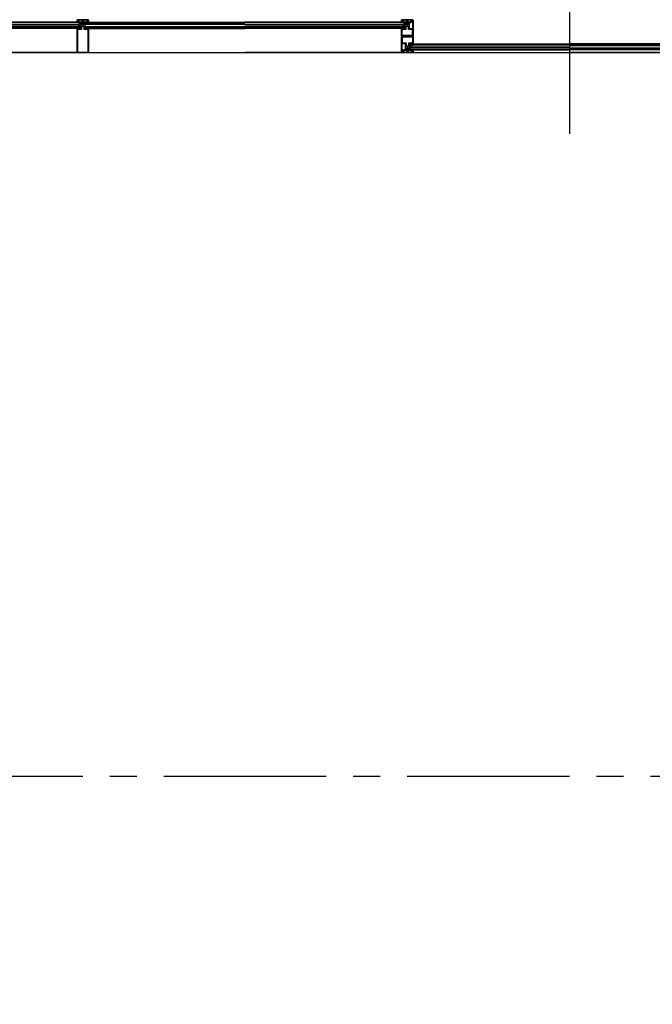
# Model space of a CAD drawing. Extents: x 2980 to 201049, y 2980 to 157420.
# Tile 18 of 78: x 73250 to 76760, y 19836 to 25298. Entities that reach past the tile are written whole.
import ezdxf

# ---------------------------------------------------------------- set-up
doc = ezdxf.new("R2010")
doc.units = 0
doc.header["$LTSCALE"] = 1200
doc.header["$PDMODE"] = 1
doc.header["$PDSIZE"] = 200
doc.linetypes.add('CENTER2', pattern=[1.125, 0.75, -0.125, 0.125, -0.125])
doc.layers.add('CIVIEL', color=8, linetype='CONTINUOUS')
doc.layers.add('STRAMIENLIJNEN', color=9, linetype='CENTER2')

msp = doc.modelspace()

# ---------------------------------------------------------------- linework, layer by layer
at = {"layer": 'CIVIEL'}
for p, q in [((76300, 26029), (76300, 24664)), ((73567.70952, 25283.5), (72700, 25283.5)), ((73568.25, 25249), (72700, 25249)), ((73568.25, 25115.6), (73568.25, 25249)), ((73568.25, 25249), (73570.25, 25249)), ((73570.25, 25249), (73570.75, 25248.45833)), ((73570.75, 25248.45833), (73570.25, 25247.91667)), ((73570.25, 25247.91667), (73570.75, 25247.375)), ((73570.75, 25247.375), (73570.25, 25246.83333)), ((73570.25, 25246.83333), (73570.75, 25246.29167)), ((73570.75, 25246.29167), (73570.25, 25245.75)), ((73573.25, 25248), (73573.75, 25249)), ((73573.75, 25248), (73573.25, 25248)), ((73573.75, 25249), (73588.85, 25249)), ((73573.75, 25245.75), (73573.75, 25248)), ((73588.85, 25277.6), (73588.85, 25283)), ((73588.85, 25249), (73588.85, 25277.6)), ((73588.85, 25277.6), (73590.85, 25277.6)), ((73590.85, 25277.6), (73591.35, 25277.05833)), ((73591.35, 25277.05833), (73590.85, 25276.51667)), ((73590.85, 25276.51667), (73591.35, 25275.975)), ((73591.35, 25275.975), (73590.85, 25275.43333)), ((73590.85, 25275.43333), (73591.35, 25274.89167)), ((73591.35, 25274.89167), (73590.85, 25274.35)), ((73593.85, 25276.6), (73594.35, 25277.6)), ((73594.35, 25276.6), (73593.85, 25276.6)), ((73594.35, 25277.6), (73597.75, 25277.6)), ((73594.35, 25274.35), (73594.35, 25276.6)), ((73597.75, 25277.6), (73597, 25277.1875)), ((73597, 25277.1875), (73597.75, 25276.775)), ((73597.75, 25276.775), (73597, 25276.3625)), ((73597, 25276.3625), (73597.75, 25275.95)), ((73597.75, 25275.95), (73597, 25275.5375)), ((73597, 25275.5375), (73597.75, 25275.125)), ((73597.75, 25275.125), (73597, 25274.7125)), ((73597, 25274.7125), (73597.75, 25274.3)), ((73597.75, 25274.3), (73597, 25273.8875)), ((73597, 25273.8875), (73597.75, 25273.475)), ((73597.75, 25273.475), (73597, 25273.0625)), ((73597, 25273.0625), (73597.75, 25272.65)), ((73597.75, 25272.65), (73597, 25272.2375)), ((73597, 25272.2375), (73597.75, 25271.825)), ((73597.75, 25271.825), (73597, 25271.4125)), ((73597, 25271.4125), (73597.75, 25271)), ((73597.75, 25271), (73597, 25270.5875)), ((73597, 25270.5875), (73597.75, 25270.175)), ((73597.75, 25270.175), (73597, 25269.7625)), ((73597, 25269.7625), (73597.75, 25269.35)), ((73597.75, 25269.35), (73597, 25268.9375)), ((73597, 25268.9375), (73597.75, 25268.525)), ((73597.75, 25268.525), (73597, 25268.1125)), ((73597, 25268.1125), (73597.75, 25267.7)), ((73597.75, 25267.7), (73597, 25267.2875)), ((73597, 25267.2875), (73597.75, 25266.875)), ((73597.75, 25266.875), (73597, 25266.4625)), ((73597, 25266.4625), (73597.75, 25266.05)), ((73603, 25277.1875), (73602.25, 25277.6)), ((73602.25, 25277.6), (73605.65, 25277.6)), ((73602.25, 25276.775), (73603, 25277.1875)), ((73603, 25276.3625), (73602.25, 25276.775)), ((73602.25, 25275.95), (73603, 25276.3625)), ((73603, 25275.5375), (73602.25, 25275.95)), ((73602.25, 25275.125), (73603, 25275.5375)), ((73603, 25274.7125), (73602.25, 25275.125)), ((73602.25, 25274.3), (73603, 25274.7125)), ((73603, 25273.8875), (73602.25, 25274.3)), ((73602.25, 25273.475), (73603, 25273.8875)), ((73603, 25273.0625), (73602.25, 25273.475)), ((73602.25, 25272.65), (73603, 25273.0625)), ((73603, 25272.2375), (73602.25, 25272.65)), ((73602.25, 25271.825), (73603, 25272.2375)), ((73603, 25271.4125), (73602.25, 25271.825)), ((73602.25, 25271), (73603, 25271.4125)), ((73603, 25270.5875), (73602.25, 25271)), ((73602.25, 25270.175), (73603, 25270.5875)), ((73603, 25269.7625), (73602.25, 25270.175)), ((73602.25, 25269.35), (73603, 25269.7625)), ((73603, 25268.9375), (73602.25, 25269.35)), ((73602.25, 25268.525), (73603, 25268.9375)), ((73603, 25268.1125), (73602.25, 25268.525)), ((73602.25, 25267.7), (73603, 25268.1125)), ((73603, 25267.2875), (73602.25, 25267.7)), ((73602.25, 25266.875), (73603, 25267.2875)), ((73603, 25266.4625), (73602.25, 25266.875)), ((73602.25, 25266.05), (73603, 25266.4625)), ((73605.65, 25277.6), (73606.15, 25276.6)), ((73606.15, 25276.6), (73605.65, 25276.6)), ((73605.65, 25276.6), (73605.65, 25274.35)), ((73608.65, 25277.05833), (73609.15, 25277.6)), ((73609.15, 25276.51667), (73608.65, 25277.05833)), ((73608.65, 25275.975), (73609.15, 25276.51667)), ((73609.15, 25275.43333), (73608.65, 25275.975)), ((73608.65, 25274.89167), (73609.15, 25275.43333)), ((73609.15, 25274.35), (73608.65, 25274.89167)), ((73609.15, 25277.6), (73611.15, 25277.6)), ((73611.15, 25277.6), (73611.15, 25283)), ((73611.15, 25277.6), (73611.15, 25249)), ((73611.15, 25249), (73626.25, 25249)), ((73616.5, 25279), (73616.5, 25280)), ((73626.25, 25249), (73626.75, 25248)), ((73626.75, 25248), (73626.25, 25248)), ((73626.25, 25248), (73626.25, 25245.75)), ((73629.25, 25248.45833), (73629.75, 25249)), ((73629.75, 25247.91667), (73629.25, 25248.45833)), ((73629.25, 25247.375), (73629.75, 25247.91667)), ((73629.75, 25246.83333), (73629.25, 25247.375)), ((73629.25, 25246.29167), (73629.75, 25246.83333)), ((73629.75, 25245.75), (73629.25, 25246.29167)), ((73629.75, 25249), (73631.75, 25249)), ((73631.75, 25249), (74500, 25249)), ((73631.75, 25249), (73631.75, 25115.6)), ((73632.29048, 25283.5), (74500, 25283.5)), ((75367.70952, 25283.5), (74500, 25283.5)), ((75368.25, 25249), (74500, 25249)), ((75368.25, 25209.3), (75368.25, 25249)), ((75368.25, 25249), (75370.25, 25249)), ((75370.25, 25249), (75370.75, 25248.45833)), ((75370.75, 25248.45833), (75370.25, 25247.91667)), ((75370.25, 25247.91667), (75370.75, 25247.375)), ((75370.75, 25247.375), (75370.25, 25246.83333)), ((75370.25, 25246.83333), (75370.75, 25246.29167)), ((75370.75, 25246.29167), (75370.25, 25245.75)), ((75373.25, 25248), (75373.75, 25249)), ((75373.75, 25248), (75373.25, 25248)), ((75373.75, 25249), (75388.85, 25249)), ((75373.75, 25245.75), (75373.75, 25248)), ((75388.85, 25277.6), (75388.85, 25283)), ((75388.85, 25249), (75388.85, 25277.6)), ((75388.85, 25277.6), (75390.85, 25277.6)), ((75390.85, 25277.6), (75391.35, 25277.05833)), ((75391.35, 25277.05833), (75390.85, 25276.51667)), ((75390.85, 25276.51667), (75391.35, 25275.975)), ((75391.35, 25275.975), (75390.85, 25275.43333)), ((75390.85, 25275.43333), (75391.35, 25274.89167)), ((75391.35, 25274.89167), (75390.85, 25274.35)), ((75393.85, 25276.6), (75394.35, 25277.6)), ((75394.35, 25276.6), (75393.85, 25276.6)), ((75394.35, 25277.6), (75397.75, 25277.6)), ((75394.35, 25274.35), (75394.35, 25276.6)), ((75397.75, 25277.6), (75397, 25277.1875)), ((75397, 25277.1875), (75397.75, 25276.775)), ((75397.75, 25276.775), (75397, 25276.3625)), ((75397, 25276.3625), (75397.75, 25275.95)), ((75397.75, 25275.95), (75397, 25275.5375)), ((75397, 25275.5375), (75397.75, 25275.125)), ((75397.75, 25275.125), (75397, 25274.7125)), ((75397, 25274.7125), (75397.75, 25274.3)), ((75397.75, 25274.3), (75397, 25273.8875)), ((75397, 25273.8875), (75397.75, 25273.475)), ((75397.75, 25273.475), (75397, 25273.0625)), ((75397, 25273.0625), (75397.75, 25272.65)), ((75397.75, 25272.65), (75397, 25272.2375)), ((75397, 25272.2375), (75397.75, 25271.825)), ((75397.75, 25271.825), (75397, 25271.4125)), ((75397, 25271.4125), (75397.75, 25271)), ((75397.75, 25271), (75397, 25270.5875)), ((75397, 25270.5875), (75397.75, 25270.175)), ((75397.75, 25270.175), (75397, 25269.7625)), ((75397, 25269.7625), (75397.75, 25269.35)), ((75397.75, 25269.35), (75397, 25268.9375)), ((75397, 25268.9375), (75397.75, 25268.525)), ((75397.75, 25268.525), (75397, 25268.1125)), ((75397, 25268.1125), (75397.75, 25267.7)), ((75397.75, 25267.7), (75397, 25267.2875)), ((75397, 25267.2875), (75397.75, 25266.875)), ((75397.75, 25266.875), (75397, 25266.4625)), ((75397, 25266.4625), (75397.75, 25266.05)), ((75403, 25277.1875), (75402.25, 25277.6)), ((75402.25, 25277.6), (75405.65, 25277.6)), ((75402.25, 25276.775), (75403, 25277.1875)), ((75403, 25276.3625), (75402.25, 25276.775)), ((75402.25, 25275.95), (75403, 25276.3625)), ((75403, 25275.5375), (75402.25, 25275.95)), ((75402.25, 25275.125), (75403, 25275.5375)), ((75403, 25274.7125), (75402.25, 25275.125)), ((75402.25, 25274.3), (75403, 25274.7125)), ((75403, 25273.8875), (75402.25, 25274.3)), ((75402.25, 25273.475), (75403, 25273.8875)), ((75403, 25273.0625), (75402.25, 25273.475)), ((75402.25, 25272.65), (75403, 25273.0625)), ((75403, 25272.2375), (75402.25, 25272.65)), ((75402.25, 25271.825), (75403, 25272.2375)), ((75403, 25271.4125), (75402.25, 25271.825)), ((75402.25, 25271), (75403, 25271.4125)), ((75403, 25270.5875), (75402.25, 25271)), ((75402.25, 25270.175), (75403, 25270.5875)), ((75403, 25269.7625), (75402.25, 25270.175)), ((75402.25, 25269.35), (75403, 25269.7625)), ((75403, 25268.9375), (75402.25, 25269.35)), ((75402.25, 25268.525), (75403, 25268.9375)), ((75403, 25268.1125), (75402.25, 25268.525)), ((75402.25, 25267.7), (75403, 25268.1125)), ((75403, 25267.2875), (75402.25, 25267.7)), ((75402.25, 25266.875), (75403, 25267.2875)), ((75403, 25266.4625), (75402.25, 25266.875)), ((75402.25, 25266.05), (75403, 25266.4625)), ((75405.65, 25277.6), (75406.15, 25276.6)), ((75406.15, 25276.6), (75405.65, 25276.6)), ((75405.65, 25276.6), (75405.65, 25274.35)), ((75408.65, 25277.05833), (75409.15, 25277.6)), ((75409.15, 25276.51667), (75408.65, 25277.05833)), ((75408.65, 25275.975), (75409.15, 25276.51667)), ((75409.15, 25275.43333), (75408.65, 25275.975)), ((75408.65, 25274.89167), (75409.15, 25275.43333)), ((75409.15, 25274.35), (75408.65, 25274.89167)), ((75409.15, 25277.6), (75411.15, 25277.6)), ((75411.15, 25277.6), (75411.15, 25283)), ((75411.15, 25277.6), (75411.15, 25249)), ((75411.15, 25249), (75426.25, 25249)), ((75426.25, 25249), (75426.75, 25248)), ((75426.75, 25248), (75426.25, 25248)), ((75426.25, 25248), (75426.25, 25245.75)), ((75429.25, 25248.45833), (75429.75, 25249)), ((75429.75, 25247.91667), (75429.25, 25248.45833)), ((75429.25, 25247.375), (75429.75, 25247.91667)), ((75429.75, 25246.83333), (75429.25, 25247.375)), ((75429.25, 25246.29167), (75429.75, 25246.83333)), ((75429.75, 25245.75), (75429.25, 25246.29167)), ((75429.75, 25249), (75431.75, 25249)), ((75431.75, 25249), (75431.75, 25209.3)), ((75431.75, 25209.3), (75368.25, 25209.3)), ((75370.25, 25204.3), (75433.75, 25204.3)), ((75370.25, 25164.6), (75370.25, 25204.3)), ((75433.75, 25204.3), (75433.75, 25164.6)), ((75372.25, 25164.6), (75370.25, 25164.6)), ((75372.25, 25167.85), (75372.75, 25167.30833)), ((75372.75, 25167.30833), (75372.25, 25166.76667)), ((75372.25, 25166.76667), (75372.75, 25166.225)), ((75372.75, 25166.225), (75372.25, 25165.68333)), ((75372.25, 25165.68333), (75372.75, 25165.14167)), ((75372.75, 25165.14167), (75372.25, 25164.6)), ((75375.25, 25165.6), (75375.75, 25165.6)), ((75375.75, 25164.6), (75375.25, 25165.6)), ((75375.75, 25165.6), (75375.75, 25167.85)), ((75390.85, 25164.6), (75375.75, 25164.6)), ((75390.85, 25136), (75390.85, 25164.6)), ((75390.85, 25136), (75390.85, 25130.6)), ((75392.85, 25136), (75390.85, 25136)), ((75392.85, 25139.25), (75393.35, 25138.70833)), ((75393.35, 25138.70833), (75392.85, 25138.16667)), ((75392.85, 25138.16667), (75393.35, 25137.625)), ((75393.35, 25137.625), (75392.85, 25137.08333)), ((75392.85, 25137.08333), (75393.35, 25136.54167)), ((75393.35, 25136.54167), (75392.85, 25136)), ((75395.85, 25137), (75396.35, 25137)), ((75396.35, 25136), (75395.85, 25137)), ((75396.35, 25137), (75396.35, 25139.25)), ((75399.75, 25136), (75396.35, 25136)), ((75399.75, 25147.55), (75399, 25147.1375)), ((75399, 25147.1375), (75399.75, 25146.725)), ((75399.75, 25146.725), (75399, 25146.3125)), ((75399, 25146.3125), (75399.75, 25145.9)), ((75399.75, 25145.9), (75399, 25145.4875)), ((75399, 25145.4875), (75399.75, 25145.075)), ((75399.75, 25145.075), (75399, 25144.6625)), ((75399, 25144.6625), (75399.75, 25144.25)), ((75399.75, 25144.25), (75399, 25143.8375)), ((75399, 25143.8375), (75399.75, 25143.425)), ((75399.75, 25143.425), (75399, 25143.0125)), ((75399, 25143.0125), (75399.75, 25142.6)), ((75399.75, 25142.6), (75399, 25142.1875)), ((75399, 25142.1875), (75399.75, 25141.775)), ((75399.75, 25141.775), (75399, 25141.3625)), ((75399, 25141.3625), (75399.75, 25140.95)), ((75399.75, 25140.95), (75399, 25140.5375)), ((75399, 25140.5375), (75399.75, 25140.125)), ((75399.75, 25140.125), (75399, 25139.7125)), ((75399, 25139.7125), (75399.75, 25139.3)), ((75399.75, 25139.3), (75399, 25138.8875)), ((75399, 25138.8875), (75399.75, 25138.475)), ((75399.75, 25138.475), (75399, 25138.0625)), ((75399, 25138.0625), (75399.75, 25137.65)), ((75399.75, 25137.65), (75399, 25137.2375)), ((75399, 25137.2375), (75399.75, 25136.825)), ((75399.75, 25136.825), (75399, 25136.4125)), ((75399, 25136.4125), (75399.75, 25136)), ((75405, 25147.1375), (75404.25, 25147.55)), ((75404.25, 25146.725), (75405, 25147.1375)), ((75405, 25146.3125), (75404.25, 25146.725)), ((75404.25, 25145.9), (75405, 25146.3125)), ((75405, 25145.4875), (75404.25, 25145.9)), ((75404.25, 25145.075), (75405, 25145.4875)), ((75405, 25144.6625), (75404.25, 25145.075)), ((75404.25, 25144.25), (75405, 25144.6625)), ((75405, 25143.8375), (75404.25, 25144.25)), ((75404.25, 25143.425), (75405, 25143.8375)), ((75405, 25143.0125), (75404.25, 25143.425)), ((75404.25, 25142.6), (75405, 25143.0125)), ((75405, 25142.1875), (75404.25, 25142.6)), ((75404.25, 25141.775), (75405, 25142.1875)), ((75405, 25141.3625), (75404.25, 25141.775)), ((75404.25, 25140.95), (75405, 25141.3625)), ((75405, 25140.5375), (75404.25, 25140.95)), ((75404.25, 25140.125), (75405, 25140.5375)), ((75405, 25139.7125), (75404.25, 25140.125)), ((75404.25, 25139.3), (75405, 25139.7125)), ((75405, 25138.8875), (75404.25, 25139.3)), ((75404.25, 25138.475), (75405, 25138.8875)), ((75405, 25138.0625), (75404.25, 25138.475)), ((75404.25, 25137.65), (75405, 25138.0625)), ((75405, 25137.2375), (75404.25, 25137.65)), ((75404.25, 25136.825), (75405, 25137.2375)), ((75405, 25136.4125), (75404.25, 25136.825)), ((75404.25, 25136), (75405, 25136.4125)), ((75407.65, 25136), (75404.25, 25136)), ((75407.65, 25139.25), (75407.65, 25137)), ((75408.15, 25137), (75407.65, 25136)), ((75407.65, 25137), (75408.15, 25137)), ((75410.65, 25138.70833), (75411.15, 25139.25)), ((75411.15, 25138.16667), (75410.65, 25138.70833)), ((75410.65, 25137.625), (75411.15, 25138.16667)), ((75411.15, 25137.08333), (75410.65, 25137.625)), ((75410.65, 25136.54167), (75411.15, 25137.08333)), ((75411.15, 25136), (75410.65, 25136.54167)), ((75413.15, 25136), (75411.15, 25136)), ((75413.15, 25164.6), (75413.15, 25136)), ((75428.25, 25164.6), (75413.15, 25164.6)), ((75413.15, 25136), (75413.15, 25130.6)), ((75428.25, 25167.85), (75428.25, 25165.6)), ((75428.75, 25165.6), (75428.25, 25164.6)), ((75428.25, 25165.6), (75428.75, 25165.6)), ((75431.25, 25167.30833), (75431.75, 25167.85)), ((75431.75, 25166.76667), (75431.25, 25167.30833)), ((75431.25, 25166.225), (75431.75, 25166.76667)), ((75431.75, 25165.68333), (75431.25, 25166.225)), ((75431.25, 25165.14167), (75431.75, 25165.68333)), ((75431.75, 25164.6), (75431.25, 25165.14167)), ((75433.75, 25164.6), (75431.75, 25164.6)), ((75433.75, 25164.6), (76300, 25164.6)), ((75434.29048, 25130.1), (76300, 25130.1)), ((77166.25, 25164.6), (76300, 25164.6)), ((77165.70952, 25130.1), (76300, 25130.1)), ((73631.75, 25115.6), (72700, 25115.6)), ((73568.25, 25115.6), (74500, 25115.6)), ((73631.75, 25115.6), (73568.25, 25115.6)), ((74500, 25115.6), (75372.75, 25115.6)), ((75433.75, 25115.6), (74500, 25115.6)), ((75370.25, 25115.6), (76300, 25115.6)), ((77229.75, 25115.6), (76300, 25115.6))]:
    msp.add_line(p, q, dxfattribs=at)
for points in [[(73631.75, 25283.5, -0.4142135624), (73631.25, 25283), (73631.16956, 25283, -0.3394542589), (73630.6866, 25283.37059), (73630.25, 25285, -1), (73630.25, 25288), (73630.25, 25295, 0.4142135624), (73628.75, 25296.5), (73571.25, 25296.5, 0.4142135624), (73569.75, 25295), (73569.75, 25288, -1), (73569.75, 25285), (73569.3134, 25283.37059, -0.3394542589), (73568.83044, 25283), (73568.75, 25283, -0.4142135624), (73568.25, 25283.5), (73568.25, 25295.5, -0.4142135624), (73570.75, 25298), (73629.25, 25298, -0.4142135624), (73631.75, 25295.5)], [(73620.75, 25283), (73620.75, 25284), (73619.75, 25284), (73619.75, 25286), (73626.75, 25286), (73626.75, 25284), (73625.75, 25284), (73625.75, 25283), (73630.32977, 25283, 0.493145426), (73630.66784, 25283.44059), (73630.25, 25285, -0.767326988), (73629.5, 25287.79904), (73628.58245, 25291.22339, 0.7103886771), (73624.6286, 25291.51519, 0.4075403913), (73624.878, 25290.86221, -0.8043780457), (73624.25, 25288), (73617.75, 25288), (73617.75, 25285.6099, -0.4732848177), (73617.15194, 25285.11961), (73606, 25286), (73594, 25286), (73582.84806, 25285.11961, -0.4732848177), (73582.25, 25285.6099), (73582.25, 25288), (73575.75, 25288, -0.8043780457), (73575.122, 25290.86221, 0.4075403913), (73575.3714, 25291.51519, 0.7103886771), (73571.41755, 25291.22339), (73570.5, 25287.79904, -0.767326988), (73569.75, 25285), (73569.33216, 25283.44059, 0.493145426), (73569.67023, 25283), (73574.25, 25283), (73574.25, 25284), (73573.25, 25284), (73573.25, 25286), (73580.25, 25286), (73580.25, 25284), (73579.25, 25284), (73579.25, 25283)], [(75431.75, 25283.5, -0.4142135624), (75431.25, 25283), (75431.16956, 25283, -0.3394542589), (75430.6866, 25283.37059), (75430.25, 25285, -1), (75430.25, 25288), (75430.25, 25295, 0.4142135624), (75428.75, 25296.5), (75371.25, 25296.5, 0.4142135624), (75369.75, 25295), (75369.75, 25288, -1), (75369.75, 25285), (75369.3134, 25283.37059, -0.3394542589), (75368.83044, 25283), (75368.75, 25283, -0.4142135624), (75368.25, 25283.5), (75368.25, 25295.5, -0.4142135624), (75370.75, 25298), (75429.25, 25298, -0.4142135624), (75431.75, 25295.5)], [(75420.75, 25283), (75420.75, 25284), (75419.75, 25284), (75419.75, 25286), (75426.75, 25286), (75426.75, 25284), (75425.75, 25284), (75425.75, 25283), (75430.32977, 25283, 0.493145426), (75430.66784, 25283.44059), (75430.25, 25285, -0.767326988), (75429.5, 25287.79904), (75428.58245, 25291.22339, 0.7103886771), (75424.6286, 25291.51519, 0.4075403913), (75424.878, 25290.86221, -0.8043780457), (75424.25, 25288), (75417.75, 25288), (75417.75, 25285.6099, -0.4732848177), (75417.15194, 25285.11961), (75406, 25286), (75394, 25286), (75382.84806, 25285.11961, -0.4732848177), (75382.25, 25285.6099), (75382.25, 25288), (75375.75, 25288, -0.8043780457), (75375.122, 25290.86221, 0.4075403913), (75375.3714, 25291.51519, 0.7103886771), (75371.41755, 25291.22339), (75370.5, 25287.79904, -0.767326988), (75369.75, 25285), (75369.33216, 25283.44059, 0.493145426), (75369.67023, 25283), (75374.25, 25283), (75374.25, 25284), (75373.25, 25284), (75373.25, 25286), (75380.25, 25286), (75380.25, 25284), (75379.25, 25284), (75379.25, 25283)], [(73578.72305, 25280.30462), (73578.72305, 25280.30462, -0.4142135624), (73578.8428, 25280.63727), (73581.40498, 25281.843), (73581.40498, 25282), (73579.97719, 25282), (73575.86555, 25280.06511, -0.4142135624), (73575.20024, 25280.30462), (73575.20024, 25280.30462, -0.4142135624), (73575.32, 25280.63727), (73577.80298, 25281.80573, 0.8963954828), (73577.7707, 25281.89975), (73569.50442, 25280.03797, -0.4142135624), (73568.90678, 25280.41589), (73568.87382, 25280.56222, -0.4142135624), (73568.9494, 25280.68175), (73572.64234, 25281.5135), (73572.64234, 25281.75), (73570.62313, 25281.75), (73563.01466, 25280.03637, -0.8693059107), (73562.73474, 25280.77748), (73567.70952, 25283.5), (73568.25, 25283.5, 0.4142135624), (73568.75, 25283), (73574.75, 25283), (73574.75, 25284.25), (73573.78986, 25284.25), (73573.78986, 25284.62065), (73574.75, 25285.7032), (73578.75, 25285.7032), (73579.71014, 25284.62065), (73579.71014, 25284.25), (73578.75, 25284.25), (73578.75, 25283), (73583.5, 25283), (73583.5, 25282), (73579.38836, 25280.06511, -0.4142135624)], [(73571.90304, 25244.9258), (73573.64572, 25246.66848, 0.8549657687), (73573.27668, 25247.17534), (73572.25, 25246.64957), (73572.25, 25249), (73576.25, 25249), (73576.25, 25254), (73568.25, 25254), (73568.25, 25249), (73571, 25249), (73571, 25247.375), (73570.75, 25247.375), (73570.75, 25245.4034, 0.6681786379)], [(73621.27695, 25280.30462), (73621.27695, 25280.30462, 0.4142135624), (73621.1572, 25280.63727), (73618.59502, 25281.843), (73618.59502, 25282), (73620.02281, 25282), (73624.13445, 25280.06511, 0.4142135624), (73624.79976, 25280.30462), (73624.79976, 25280.30462, 0.4142135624), (73624.68, 25280.63727), (73622.19702, 25281.80573, -0.8963954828), (73622.2293, 25281.89975), (73630.49558, 25280.03797, 0.4142135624), (73631.09322, 25280.41589), (73631.12618, 25280.56222, 0.4142135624), (73631.0506, 25280.68175), (73627.35766, 25281.5135), (73627.35766, 25281.75), (73629.37687, 25281.75), (73636.98534, 25280.03637, 0.8693059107), (73637.26526, 25280.77748), (73632.29048, 25283.5), (73631.75, 25283.5, -0.4142135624), (73631.25, 25283), (73625.25, 25283), (73625.25, 25284.25), (73626.21014, 25284.25), (73626.21014, 25284.62065), (73625.25, 25285.7032), (73621.25, 25285.7032), (73620.28986, 25284.62065), (73620.28986, 25284.25), (73621.25, 25284.25), (73621.25, 25283), (73616.5, 25283), (73616.5, 25282), (73620.61164, 25280.06511, 0.4142135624)], [(73628.09696, 25244.9258), (73626.35428, 25246.66848, -0.8549657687), (73626.72332, 25247.17534), (73627.75, 25246.64957), (73627.75, 25249), (73623.75, 25249), (73623.75, 25254), (73631.75, 25254), (73631.75, 25249), (73629, 25249), (73629, 25247.375), (73629.25, 25247.375), (73629.25, 25245.4034, -0.6681786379)], [(75378.72305, 25280.30462), (75378.72305, 25280.30462, -0.4142135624), (75378.8428, 25280.63727), (75381.40498, 25281.843), (75381.40498, 25282), (75379.97719, 25282), (75375.86555, 25280.06511, -0.4142135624), (75375.20024, 25280.30462), (75375.20024, 25280.30462, -0.4142135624), (75375.32, 25280.63727), (75377.80298, 25281.80573, 0.8963954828), (75377.7707, 25281.89975), (75369.50442, 25280.03797, -0.4142135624), (75368.90678, 25280.41589), (75368.87382, 25280.56222, -0.4142135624), (75368.9494, 25280.68175), (75372.64234, 25281.5135), (75372.64234, 25281.75), (75370.62313, 25281.75), (75363.01466, 25280.03637, -0.8693059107), (75362.73474, 25280.77748), (75367.70952, 25283.5), (75368.25, 25283.5, 0.4142135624), (75368.75, 25283), (75374.75, 25283), (75374.75, 25284.25), (75373.78986, 25284.25), (75373.78986, 25284.62065), (75374.75, 25285.7032), (75378.75, 25285.7032), (75379.71014, 25284.62065), (75379.71014, 25284.25), (75378.75, 25284.25), (75378.75, 25283), (75383.5, 25283), (75383.5, 25282), (75379.38836, 25280.06511, -0.4142135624)], [(75371.90304, 25244.9258), (75373.64572, 25246.66848, 0.8549657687), (75373.27668, 25247.17534), (75372.25, 25246.64957), (75372.25, 25249), (75376.25, 25249), (75376.25, 25254), (75368.25, 25254), (75368.25, 25249), (75371, 25249), (75371, 25247.375), (75370.75, 25247.375), (75370.75, 25245.4034, 0.6681786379)], [(75370.25, 25130.1, -0.4142135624), (75370.75, 25130.6), (75370.83044, 25130.6, -0.3394542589), (75371.3134, 25130.22941), (75371.75, 25128.6, -1), (75371.75, 25125.6), (75371.75, 25118.6, 0.4142135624), (75373.25, 25117.1), (75430.75, 25117.1, 0.4142135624), (75432.25, 25118.6), (75432.25, 25125.6, -1), (75432.25, 25128.6), (75432.6866, 25130.22941, -0.3394542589), (75433.16956, 25130.6), (75433.25, 25130.6, -0.4142135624), (75433.75, 25130.1), (75433.75, 25118.1, -0.4142135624), (75431.25, 25115.6), (75372.75, 25115.6, -0.4142135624), (75370.25, 25118.1)], [(75381.25, 25130.6), (75381.25, 25129.6), (75382.25, 25129.6), (75382.25, 25127.6), (75375.25, 25127.6), (75375.25, 25129.6), (75376.25, 25129.6), (75376.25, 25130.6), (75371.67023, 25130.6, 0.493145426), (75371.33216, 25130.15941), (75371.75, 25128.6, -0.767326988), (75372.5, 25125.80096), (75373.41755, 25122.37661, 0.7103886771), (75377.3714, 25122.08481, 0.4075403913), (75377.122, 25122.73779, -0.8043780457), (75377.75, 25125.6), (75384.25, 25125.6), (75384.25, 25127.9901, -0.4732848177), (75384.84806, 25128.48039), (75396, 25127.6), (75408, 25127.6), (75419.15194, 25128.48039, -0.4732848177), (75419.75, 25127.9901), (75419.75, 25125.6), (75426.25, 25125.6, -0.8043780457), (75426.878, 25122.73779, 0.4075403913), (75426.6286, 25122.08481, 0.7103886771), (75430.58245, 25122.37661), (75431.5, 25125.80096, -0.767326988), (75432.25, 25128.6), (75432.66784, 25130.15941, 0.493145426), (75432.32977, 25130.6), (75427.75, 25130.6), (75427.75, 25129.6), (75428.75, 25129.6), (75428.75, 25127.6), (75421.75, 25127.6), (75421.75, 25129.6), (75422.75, 25129.6), (75422.75, 25130.6)], [(75423.27695, 25133.29538), (75423.27695, 25133.29538, -0.4142135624), (75423.1572, 25132.96273), (75420.59502, 25131.757), (75420.59502, 25131.6), (75422.02281, 25131.6), (75426.13445, 25133.53489, -0.4142135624), (75426.79976, 25133.29538), (75426.79976, 25133.29538, -0.4142135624), (75426.68, 25132.96273), (75424.19702, 25131.79427, 0.8963954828), (75424.2293, 25131.70025), (75432.49558, 25133.56203, -0.4142135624), (75433.09322, 25133.18411), (75433.12618, 25133.03778, -0.4142135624), (75433.0506, 25132.91825), (75429.35766, 25132.0865), (75429.35766, 25131.85), (75431.37687, 25131.85), (75438.98534, 25133.56363, -0.8693059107), (75439.26526, 25132.82252), (75434.29048, 25130.1), (75433.75, 25130.1, 0.4142135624), (75433.25, 25130.6), (75427.25, 25130.6), (75427.25, 25129.35), (75428.21014, 25129.35), (75428.21014, 25128.97935), (75427.25, 25127.8968), (75423.25, 25127.8968), (75422.28986, 25128.97935), (75422.28986, 25129.35), (75423.25, 25129.35), (75423.25, 25130.6), (75418.5, 25130.6), (75418.5, 25131.6), (75422.61164, 25133.53489, -0.4142135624)], [(75430.09696, 25168.6742), (75428.35428, 25166.93152, 0.8549657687), (75428.72332, 25166.42466), (75429.75, 25166.95043), (75429.75, 25164.6), (75425.75, 25164.6), (75425.75, 25159.6), (75433.75, 25159.6), (75433.75, 25164.6), (75431, 25164.6), (75431, 25166.225), (75431.25, 25166.225), (75431.25, 25168.1966, 0.6681786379)], [(45280, 21613), (45280, 25115.6), (95157, 25115.6), (95157, 21100), (85175, 21100), (85175, 15935), (92999, 15935), (92999, 8400.72681, -0.0377363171), (70700, 10826.92883), (70700, 13650), (71150, 13650), (71150, 14150), (70650, 14150), (70650, 13800), (53500, 13800), (53500, 21613)]]:
    msp.add_lwpolyline(points, format="xyb", close=True, dxfattribs=at)
for points in [[(75431.75, 25209.3), (75431.75, 25295.5), (75433.75, 25295.5), (75433.75, 25209.3)], [(73592.85, 25244), (73575.75, 25244), (73575.75, 25243), (73574.25, 25241.5), (73570.75, 25241.5), (73570.75, 25118.1), (73629.25, 25118.1), (73629.25, 25241.5), (73625.75, 25241.5), (73624.25, 25243), (73624.25, 25244), (73607.15, 25244), (73607.15, 25261), (73592.85, 25261)], [(73583.5, 25272), (73583.5, 25260), (73578.5, 25260), (73578.5, 25272)], [(73594, 25289), (73594, 25286), (73606, 25286), (73606, 25289)], [(75392.85, 25244), (75375.75, 25244), (75375.75, 25243), (75374.25, 25241.5), (75370.75, 25241.5), (75370.75, 25211.8), (75429.25, 25211.8), (75429.25, 25241.5), (75425.75, 25241.5), (75424.25, 25243), (75424.25, 25244), (75407.15, 25244), (75407.15, 25261), (75392.85, 25261)], [(75383.5, 25272), (75383.5, 25260), (75378.5, 25260), (75378.5, 25272)], [(75394, 25289), (75394, 25286), (75406, 25286), (75406, 25289)], [(75370.25, 25204.3), (75370.25, 25118.1), (75368.25, 25118.1), (75368.25, 25204.3)], [(75409.15, 25169.6), (75426.25, 25169.6), (75426.25, 25170.6), (75427.75, 25172.1), (75431.25, 25172.1), (75431.25, 25201.8), (75372.75, 25201.8), (75372.75, 25172.1), (75376.25, 25172.1), (75377.75, 25170.6), (75377.75, 25169.6), (75394.85, 25169.6), (75394.85, 25152.6), (75409.15, 25152.6)], [(75408, 25124.6), (75408, 25127.6), (75396, 25127.6), (75396, 25124.6)], [(75418.5, 25141.6), (75418.5, 25153.6), (75423.5, 25153.6), (75423.5, 25141.6)]]:
    msp.add_lwpolyline(points, close=True, dxfattribs=at)
for points in [[(72700, 25272), (73583.5, 25272), (73583.5, 25280), (72700, 25280)], [(72700, 25254), (73583.5, 25254), (73583.5, 25260), (72700, 25260)], [(74500, 25272), (73616.5, 25272), (73616.5, 25280), (74500, 25280)], [(74500, 25254), (73616.5, 25254), (73616.5, 25260), (74500, 25260)], [(74500, 25272), (75383.5, 25272), (75383.5, 25280), (74500, 25280)], [(74500, 25254), (75383.5, 25254), (75383.5, 25260), (74500, 25260)], [(76300, 25159.6), (75418.5, 25159.6), (75418.5, 25153.6), (76300, 25153.6)], [(76300, 25141.6), (75418.5, 25141.6), (75418.5, 25133.6), (76300, 25133.6)], [(76300, 25159.6), (77181.5, 25159.6), (77181.5, 25153.6), (76300, 25153.6)], [(76300, 25141.6), (77181.5, 25141.6), (77181.5, 25133.6), (76300, 25133.6)]]:
    msp.add_lwpolyline(points, dxfattribs=at)
msp.add_lwpolyline([(75695, 24664, 0, 29.28, 0), (75753.56, 24664, 29.28, 100, 0), (75895, 24664, 100, 170.72, 0), (76036.44, 24664, 170.72, 200, 0), (76095, 24664, 0, 0, 0), (76300, 24664, 0, 0, 0)], format="xyseb", dxfattribs=at)
for centre, radius, start, end in [((73600, 25283.05), 8.45, 44.7602701, 135.2397299), ((75400, 25283.05), 8.45, 44.7602701, 135.2397299), ((73572, 25245.75), 1.75, 180, 0), ((73592.6, 25274.35), 1.75, 180, 0), ((73600, 25266.05), 2.25, 180, 0), ((73607.4, 25274.35), 1.75, 180, 0), ((73628, 25245.75), 1.75, 180, 0), ((75372, 25245.75), 1.75, 180, 0), ((75392.6, 25274.35), 1.75, 180, 0), ((75400, 25266.05), 2.25, 180, 0), ((75407.4, 25274.35), 1.75, 180, 0), ((75428, 25245.75), 1.75, 180, 0), ((75374, 25167.85), 1.75, 0, 180), ((75394.6, 25139.25), 1.75, 0, 180), ((75402, 25147.55), 2.25, 0, 180), ((75409.4, 25139.25), 1.75, 0, 180), ((75430, 25167.85), 1.75, 0, 180), ((75402, 25130.55), 8.45, 224.7602701, 315.2397299)]:
    msp.add_arc(centre, radius, start, end, dxfattribs=at)
at = {"layer": 'CIVIEL', "linetype": 'BYBLOCK'}
for p in [(73631.75, 25254), (73631.75, 25254), (75431.75, 25254), (75431.75, 25254), (75370.25, 25159.6), (75370.25, 25159.6)]:
    msp.add_point(p, dxfattribs=at)
at = {"layer": 'STRAMIENLIJNEN'}
msp.add_lwpolyline([(171574.65333, 24936.47156), (162312.59166, 21100), (157300, 21100), (38500, 21100), (33487.40834, 21100), (24225.34667, 24936.47156)], dxfattribs=at)

doc.saveas('drawing.dxf')
